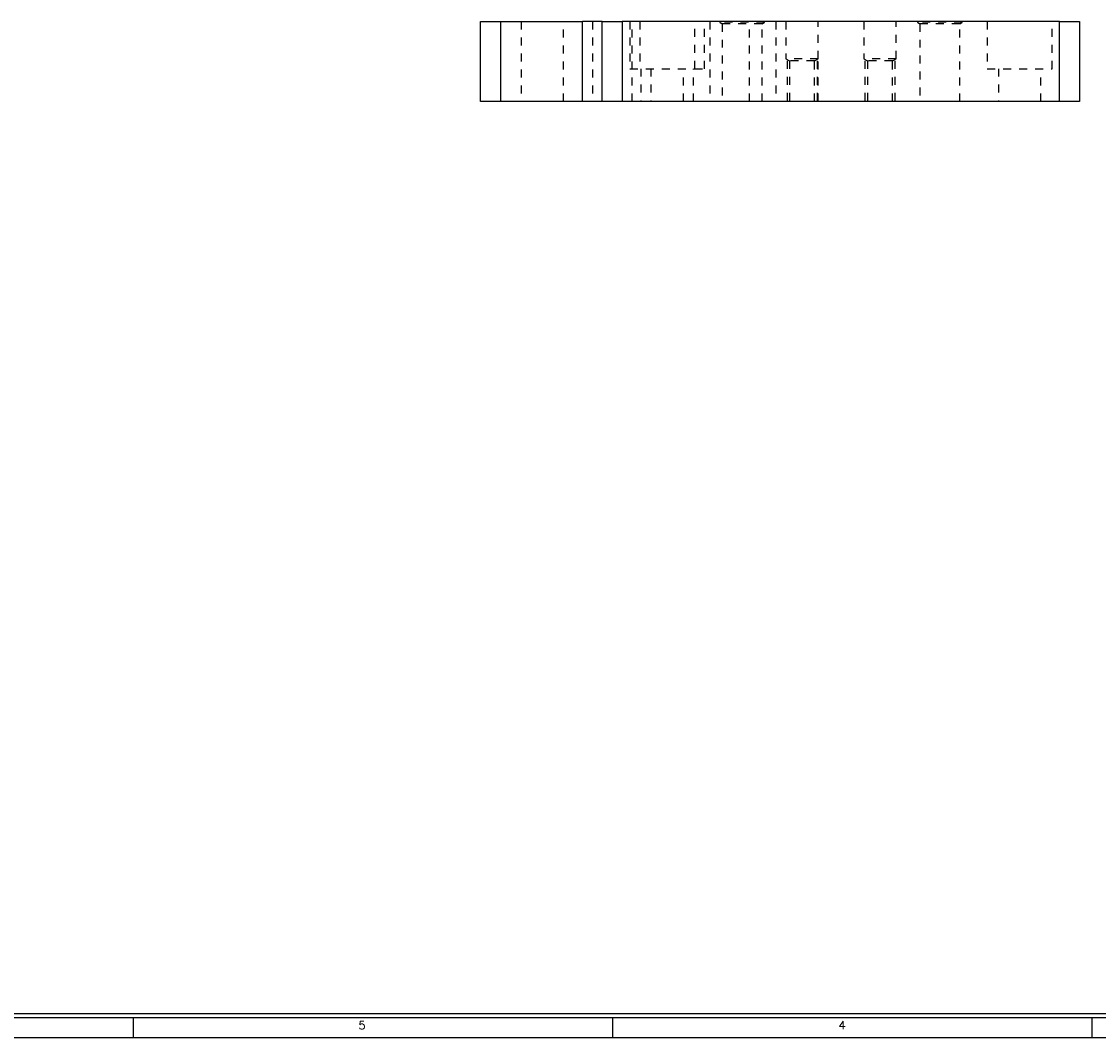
# Model space of a CAD drawing. Header units: inches. Extents: x 3 to 289, y 4 to 291.
# Tile 20 of 256: x 81 to 94, y 13 to 26. Entities that reach past the tile are written whole.
import ezdxf
from ezdxf.enums import TextEntityAlignment as Align

# ---------------------------------------------------------------- set-up
doc = ezdxf.new("R2010")
doc.units = ezdxf.units.IN
doc.header["$LTSCALE"] = 0.5
doc.header["$MEASUREMENT"] = 0
doc.linetypes.add('HIDDEN', pattern=[0.225, 0.15, -0.075])
doc.layers.add('DIE', color=7, linetype='Continuous')
doc.layers.add('PLOTVIEW1', color=7, linetype='Continuous')
doc.styles.add('VERO5-RomanD', font='romand__.ttf')

msp = doc.modelspace()

# ---------------------------------------------------------------- linework, layer by layer
at = {"layer": 'DIE', "color": 9, "linetype": 'Continuous'}
for p, q in [((86.521, 25.109), (86.521, 26.109)), ((86.521, 26.109), (86.771, 26.109)), ((86.771, 26.109), (87.796, 26.109)), ((88.046, 26.109), (87.796, 26.109)), ((88.046, 25.109), (88.046, 26.109)), ((88.046, 26.109), (88.296, 26.109)), ((93.771, 26.109), (88.296, 26.109)), ((93.771, 26.109), (94.021, 26.109)), ((94.021, 26.109), (94.021, 25.109)), ((86.771, 25.109), (86.521, 25.109)), ((87.796, 25.109), (86.771, 25.109)), ((88.046, 25.109), (87.796, 25.109)), ((88.296, 25.109), (88.046, 25.109)), ((93.771, 25.109), (88.296, 25.109)), ((94.021, 25.109), (93.771, 25.109))]:
    msp.add_line(p, q, dxfattribs=at)
at = {"layer": 'DIE', "color": 4, "linetype": 'Continuous'}
for p, q in [((86.771, 26.109), (86.771, 25.109)), ((87.796, 25.109), (87.796, 26.109)), ((88.296, 26.109), (88.296, 25.109)), ((93.771, 25.109), (93.771, 26.109))]:
    msp.add_line(p, q, dxfattribs=at)
at = {"layer": 'DIE', "color": 254, "linetype": 'HIDDEN'}
for p, q in [((87.03, 26.109), (87.03, 25.109)), ((87.562, 25.109), (87.562, 26.109)), ((87.921, 26.109), (87.921, 25.109)), ((88.39, 26.109), (88.39, 25.519)), ((88.421, 25.109), (88.421, 26.109)), ((88.515, 26.109), (88.515, 25.519)), ((89.202, 25.519), (89.202, 26.109)), ((89.327, 25.519), (89.327, 26.109)), ((89.39, 26.109), (89.39, 25.109)), ((89.515, 26.109), (89.515, 26.1)), ((90.077, 26.1), (89.515, 26.1)), ((89.515, 26.1), (89.546, 26.082)), ((90.046, 26.082), (89.546, 26.082)), ((89.546, 26.082), (89.546, 25.109)), ((89.89, 25.109), (89.89, 26.109)), ((90.046, 26.082), (90.077, 26.1)), ((90.046, 25.109), (90.046, 26.082)), ((90.077, 26.1), (90.077, 26.109)), ((90.218, 26.109), (90.218, 25.109)), ((90.343, 26.109), (90.343, 25.644)), ((90.749, 25.644), (90.749, 26.109)), ((91.318, 26.109), (91.318, 25.644)), ((91.724, 25.644), (91.724, 26.109)), ((91.99, 26.109), (91.99, 26.1)), ((92.552, 26.1), (91.99, 26.1)), ((91.99, 26.1), (92.021, 26.082)), ((92.521, 26.082), (92.021, 26.082)), ((92.021, 26.082), (92.021, 25.109)), ((92.521, 26.082), (92.552, 26.1)), ((92.521, 25.109), (92.521, 26.082)), ((92.552, 26.1), (92.552, 26.109)), ((92.865, 26.109), (92.865, 25.519)), ((93.677, 25.519), (93.677, 26.109)), ((90.749, 25.644), (90.343, 25.644)), ((90.343, 25.644), (90.39, 25.617)), ((90.359, 25.617), (90.359, 25.109)), ((90.702, 25.617), (90.39, 25.617)), ((90.39, 25.617), (90.39, 25.109)), ((90.702, 25.617), (90.749, 25.644)), ((90.702, 25.109), (90.702, 25.617)), ((90.734, 25.617), (90.734, 25.109)), ((90.749, 25.109), (90.749, 25.644)), ((91.724, 25.644), (91.318, 25.644)), ((91.318, 25.644), (91.365, 25.617)), ((91.334, 25.617), (91.334, 25.109)), ((91.677, 25.617), (91.365, 25.617)), ((91.365, 25.617), (91.365, 25.109)), ((91.677, 25.617), (91.724, 25.644)), ((91.677, 25.109), (91.677, 25.617)), ((91.709, 25.617), (91.709, 25.109)), ((88.39, 25.519), (89.202, 25.519)), ((88.53, 25.519), (88.53, 25.109)), ((88.655, 25.519), (88.655, 25.109)), ((89.062, 25.109), (89.062, 25.519)), ((89.187, 25.109), (89.187, 25.519)), ((89.202, 25.519), (89.327, 25.519)), ((92.865, 25.519), (93.677, 25.519)), ((93.005, 25.519), (93.005, 25.109)), ((93.537, 25.109), (93.537, 25.519))]:
    msp.add_line(p, q, dxfattribs=at)
at = {"layer": 'PLOTVIEW1', "color": 97, "linetype": 'Continuous'}
for p, q in [((65.175, 13.69), (111.175, 13.69)), ((65.175, 13.64), (111.175, 13.64)), ((82.175, 13.64), (82.175, 13.39)), ((88.175, 13.64), (88.175, 13.39)), ((94.175, 13.64), (94.175, 13.39)), ((65.175, 13.39), (111.175, 13.39))]:
    msp.add_line(p, q, dxfattribs=at)

# ---------------------------------------------------------------- texts
at = {"layer": 'PLOTVIEW1', "color": 56, "linetype": 'Continuous', "style": 'VERO5-RomanD', "width": 0.999731}
for s, p, p2 in [('5', (84.991, 13.492), (85.085, 13.492)), ('4', (91, 13.492), (91.094, 13.492))]:
    msp.add_text(s, height=0.1, dxfattribs=at).set_placement(p, p2, align=Align.FIT)

doc.saveas('drawing.dxf')
